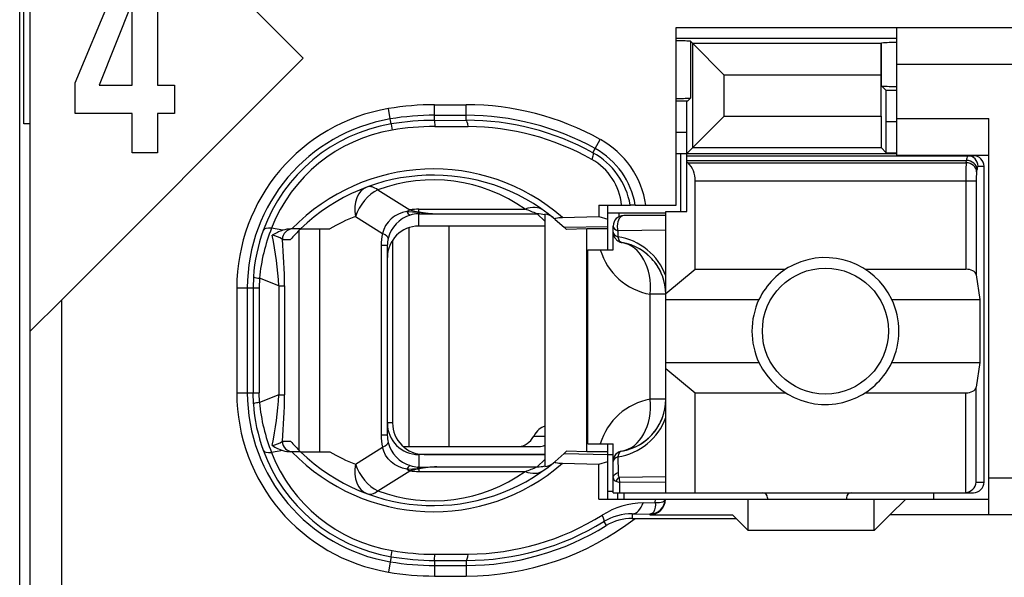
# Model space of a CAD drawing. Extents: x 0 to 183, y 0 to 176.
# Tile 3 of 32: x 0.5 to 9.87, y 36.56 to 41.88. Entities that reach past the tile are written whole.
import ezdxf

# ---------------------------------------------------------------- set-up
doc = ezdxf.new("R2010")
doc.units = 0
doc.header["$LTSCALE"] = 11.495753
doc.header["$MEASUREMENT"] = 0
doc.layers.get('0').update_dxf_attribs({"linetype": 'CONTINUOUS'})

msp = doc.modelspace()

# ---------------------------------------------------------------- linework, layer by layer
at = {"color": 7, "linetype": 'CONTINUOUS'}
for p, q in [((0.5001, 20.6504), (0.5001, 141.0491)), ((0.6, 33.7005), (0.6, 50.5008)), ((3.2, 41.5091), (0.6004, 44.1088)), ((0.5404, 40.8842), (0.5404, 43.3171)), ((1.0291, 41.2745), (1.4999, 42.409)), ((1.8135, 42.409), (1.8135, 41.2514)), ((1.5684, 42.0328), (1.2565, 41.2514)), ((1.5721, 41.2514), (1.5721, 42.0328)), ((6.7502, 40.1104), (6.7502, 41.8006)), ((6.7502, 41.8006), (11.8, 41.8006)), ((8.85, 40.5858), (8.85, 41.8006)), ((6.7502, 41.7007), (8.85, 41.7007)), ((6.8866, 41.671), (6.9073, 41.6497)), ((6.8866, 41.671), (6.8866, 41.1301)), ((6.9073, 41.6497), (7.2077, 41.3493)), ((6.9073, 40.6575), (6.9073, 41.6497)), ((8.7012, 41.6497), (6.9073, 41.6497)), ((8.7008, 41.3493), (8.7012, 41.6497)), ((8.7029, 41.6517), (8.7012, 41.6497)), ((8.7029, 41.6517), (8.7049, 41.6538)), ((8.7049, 41.2459), (8.7049, 41.6538)), ((3.2, 41.5091), (0.9001, 39.2092)), ((11.8, 41.4505), (8.85, 41.4505)), ((7.2077, 40.9579), (7.2077, 41.3493)), ((8.7008, 41.3493), (7.2077, 41.3493)), ((8.7008, 40.9579), (8.7008, 41.3493)), ((1.0291, 40.983), (1.0291, 41.2745)), ((1.2565, 41.2514), (1.5721, 41.2514)), ((1.8135, 41.2514), (1.9741, 41.2514)), ((1.9741, 41.2514), (1.9741, 40.983)), ((8.7487, 41.2018), (8.7049, 41.2459)), ((8.7501, 40.9021), (8.7487, 41.2018)), ((8.85, 41.2018), (8.7487, 41.2018)), ((4.4503, 40.9172), (4.4503, 41.0661)), ((4.4503, 41.0661), (4.75, 41.0661)), ((4.75, 40.9179), (4.75, 41.0661)), ((6.8567, 41.1005), (6.7502, 41.1005)), ((6.8501, 40.8008), (6.8515, 41.1005)), ((6.8567, 41.1005), (6.8866, 41.1301)), ((1.5721, 40.983), (1.0291, 40.983)), ((1.5721, 40.6093), (1.5721, 40.983)), ((1.8135, 40.983), (1.8135, 40.6093)), ((1.9741, 40.983), (1.8135, 40.983)), ((4.0279, 40.931), (4.0113, 41.0296)), ((4.4503, 40.9662), (4.75, 40.9662)), ((0.6, 40.8842), (0.5404, 40.8842)), ((4.0361, 40.8828), (4.0279, 40.931)), ((4.0361, 40.8821), (4.0451, 40.8249)), ((4.4503, 40.9172), (4.75, 40.9179)), ((4.4503, 40.9166), (4.4509, 40.8587)), ((6.8501, 40.6003), (7.2077, 40.9579)), ((7.2077, 40.9579), (8.7008, 40.9579)), ((8.7008, 40.9579), (8.7012, 40.6575)), ((8.7501, 40.6086), (8.7501, 40.9021)), ((8.85, 40.9021), (8.7501, 40.9021)), ((8.85, 40.9359), (9.725, 40.9359)), ((9.725, 37.1607), (9.725, 40.9359)), ((4.4509, 40.8587), (4.7707, 40.858)), ((6.8501, 40.8008), (6.7502, 40.8008)), ((6.8501, 40.0505), (6.8501, 40.8008)), ((5.9792, 40.6478), (6.0277, 40.7353)), ((1.8135, 40.6093), (1.5721, 40.6093)), ((5.9575, 40.6086), (5.9792, 40.6478)), ((6.7502, 40.6003), (8.85, 40.6003)), ((6.795, 40.0505), (6.795, 40.6003)), ((6.9073, 40.6575), (8.7012, 40.6575)), ((8.7501, 40.6086), (8.7012, 40.6575)), ((8.7501, 40.6086), (8.85, 40.6086)), ((6.8501, 40.5803), (9.58, 40.5803)), ((6.8501, 40.5362), (9.5142, 40.5362)), ((6.8601, 40.5142), (6.8501, 40.5224)), ((6.8601, 40.5142), (9.5108, 40.5142)), ((8.85, 40.5858), (9.725, 40.5858)), ((9.5108, 40.5142), (9.5142, 40.5362)), ((9.6103, 40.4273), (9.6138, 40.4501)), ((9.6238, 40.4804), (9.6803, 40.4804)), ((9.6803, 37.4708), (9.6803, 40.4804)), ((6.93, 39.4993), (6.93, 40.3406)), ((6.93, 40.3406), (9.6058, 40.3406)), ((9.5063, 40.3406), (9.5063, 39.4993)), ((9.6058, 40.3406), (9.6058, 39.4469)), ((3.9101, 40.2551), (4.2156, 40.0642)), ((4.144, 40.0388), (4.105, 40.0236)), ((4.185, 40.0484), (4.144, 40.0388)), ((4.185, 40.0484), (4.2911, 40.0436)), ((4.2911, 40.0436), (4.3001, 40.047)), ((4.2911, 40.0436), (4.2911, 40.0277)), ((4.3052, 40.0415), (4.2911, 40.0436)), ((4.3001, 40.0277), (4.2911, 40.0277)), ((4.3001, 40.047), (4.3001, 40.0711)), ((4.3001, 40.0711), (5.3122, 40.0711)), ((4.3001, 39.9106), (4.3001, 40.0277)), ((4.3001, 40.0277), (4.4699, 40.027)), ((4.3052, 40.0415), (4.3004, 40.0284)), ((4.4699, 40.027), (5.4256, 40.027)), ((5.5, 39.9581), (5.4256, 40.027)), ((5.5, 40.025), (5.5, 37.6189)), ((6.014, 40.1104), (6.015, 40.0009)), ((6.014, 40.1104), (6.312, 40.1104)), ((6.0994, 40.0353), (6.6503, 40.0353)), ((6.1001, 39.6853), (6.1001, 40.1104)), ((6.2045, 40.0353), (6.2045, 39.9995)), ((6.3127, 40.1104), (6.3137, 40.1104)), ((6.3599, 40.1104), (6.3141, 40.1104)), ((6.3602, 40.1104), (6.7502, 40.1104)), ((6.6503, 37.3709), (6.6503, 40.0505)), ((6.6503, 40.0505), (6.8501, 40.0505)), ((3.6979, 40.0009), (3.9552, 39.8396)), ((4.0069, 39.9492), (3.9838, 39.9154)), ((4.0355, 39.9788), (4.0069, 39.9492)), ((4.0685, 40.0036), (4.0355, 39.9788)), ((4.105, 40.0236), (4.0685, 40.0036)), ((5.5988, 39.974), (5.6836, 39.8989)), ((5.6671, 39.9933), (6.015, 40.0009)), ((6.015, 40.0015), (6.1001, 39.9767)), ((6.6503, 40.0105), (6.25, 40.0105)), ((3.0043, 39.8706), (2.8982, 39.8913)), ((3.1738, 39.883), (3.0808, 39.883)), ((3.1618, 37.7726), (3.1618, 39.8706)), ((3.1742, 39.883), (3.4519, 39.883)), ((3.3561, 37.7609), (3.3561, 39.883)), ((3.9662, 39.8789), (3.9552, 39.8396)), ((3.9838, 39.9154), (3.9662, 39.8789)), ((4.2036, 39.8948), (4.2036, 37.8105)), ((5.5, 39.9106), (4.3001, 39.9106)), ((4.5853, 39.9106), (4.5853, 37.8105)), ((5.6836, 39.8989), (6.1001, 39.9078)), ((5.6836, 39.8989), (5.7001, 39.883)), ((5.7005, 39.883), (5.7046, 39.8789)), ((5.8999, 39.883), (5.7046, 39.8789)), ((5.8999, 37.7609), (5.8999, 39.883)), ((6.1001, 39.883), (5.8999, 39.883)), ((6.1501, 39.6853), (6.1501, 39.9106)), ((6.1949, 39.8665), (6.1942, 39.8093)), ((6.6503, 39.8727), (6.1949, 39.8665)), ((3.0006, 39.7831), (3.0788, 39.7831)), ((4.0499, 39.7762), (4.0499, 38.0358)), ((3.9414, 39.7246), (3.9414, 37.9186)), ((4, 39.7246), (3.9414, 39.7246)), ((4, 39.7246), (4, 37.9186)), ((5.9103, 37.8353), (5.9103, 39.6853)), ((5.9103, 39.6853), (6.1501, 39.6853)), ((6.6503, 39.2684), (6.93, 39.4993)), ((6.93, 39.4993), (7.792, 39.4993)), ((8.5482, 39.4993), (9.5063, 39.4993)), ((2.7249, 39.4269), (2.7212, 39.3208)), ((2.7828, 39.4138), (2.7797, 39.3208)), ((2.9658, 39.3415), (2.7828, 39.4138)), ((9.6058, 39.4469), (9.6417, 39.2105)), ((2.5668, 39.3208), (2.5668, 38.3231)), ((2.5668, 39.3208), (2.7797, 39.3208)), ((2.6671, 39.3208), (2.6671, 38.3231)), ((2.7212, 39.3208), (2.7212, 38.3231)), ((2.7797, 39.3208), (2.7797, 38.3231)), ((2.9658, 39.3415), (2.9658, 38.3017)), ((2.9658, 39.3415), (3.0212, 39.3415)), ((3.0212, 39.3415), (3.0212, 38.3017)), ((0.6004, 38.9094), (0.9001, 39.2092)), ((0.9001, 33.7005), (0.9001, 39.2092)), ((6.5035, 38.2604), (6.5035, 39.2608)), ((6.6503, 39.2608), (6.5035, 39.2608)), ((6.6503, 39.2105), (7.5381, 39.2105)), ((8.8021, 39.2105), (9.6417, 39.2105)), ((9.6417, 39.2105), (9.6417, 38.6104)), ((6.6503, 38.6104), (7.5381, 38.6104)), ((6.6503, 38.5525), (6.93, 38.3217)), ((8.8021, 38.6104), (9.6417, 38.6104)), ((9.6417, 38.6104), (9.6058, 38.3748)), ((9.6058, 37.4708), (9.6058, 38.3748)), ((2.5668, 38.3231), (2.7797, 38.3231)), ((2.7249, 38.217), (2.7212, 38.3231)), ((2.7828, 38.2301), (2.7797, 38.3231)), ((2.9658, 38.3017), (2.7828, 38.2301)), ((2.9658, 38.3017), (3.0212, 38.3017)), ((6.6503, 38.2604), (6.5035, 38.2604)), ((6.93, 37.3709), (6.93, 38.3217)), ((6.93, 38.3217), (7.792, 38.3217)), ((8.5482, 38.3217), (9.5063, 38.3217)), ((9.5063, 37.3709), (9.5063, 38.3217)), ((4.0499, 38.0358), (4, 38.0358)), ((4, 37.9186), (3.9414, 37.9186)), ((5.3942, 37.9104), (5.5, 37.9104)), ((3.0006, 37.8608), (3.0788, 37.8608)), ((3.6979, 37.643), (3.9552, 37.8036)), ((3.9662, 37.765), (3.9552, 37.8036)), ((4.1516, 37.8105), (5.4459, 37.8105)), ((5.9103, 37.8353), (6.1501, 37.8353)), ((6.1001, 37.3102), (6.1001, 37.8353)), ((6.1501, 37.3709), (6.1501, 37.8353)), ((3.0043, 37.7726), (2.8982, 37.7526)), ((3.1738, 37.7609), (3.0808, 37.7609)), ((3.1742, 37.7609), (3.4519, 37.7609)), ((3.9838, 37.7285), (3.9662, 37.765)), ((4.0069, 37.6947), (3.9838, 37.7285)), ((4.0355, 37.6651), (4.0069, 37.6947)), ((4.3001, 37.7333), (4.3001, 37.6155)), ((5.5, 37.7333), (4.3001, 37.7333)), ((4.35, 37.7354), (5.5, 37.7354)), ((5.5, 37.6858), (5.4256, 37.6168)), ((5.5988, 37.6692), (5.6836, 37.745)), ((5.6836, 37.745), (5.7001, 37.7609)), ((5.6836, 37.745), (6.1001, 37.736)), ((5.7005, 37.7609), (5.7046, 37.765)), ((5.8999, 37.7609), (5.7046, 37.765)), ((6.1001, 37.7609), (5.8999, 37.7609)), ((6.1001, 37.7354), (6.1501, 37.7354)), ((6.1942, 37.7119), (6.1966, 37.5624)), ((4.0685, 37.6403), (4.0355, 37.6651)), ((4.105, 37.6203), (4.0685, 37.6403)), ((4.144, 37.6051), (4.105, 37.6203)), ((4.185, 37.5955), (4.144, 37.6051)), ((4.185, 37.5955), (4.2911, 37.6003)), ((4.2911, 37.6003), (4.2911, 37.6155)), ((4.3001, 37.6155), (4.2911, 37.6155)), ((4.3052, 37.6017), (4.2911, 37.6003)), ((4.2911, 37.6003), (4.3001, 37.5969)), ((4.3001, 37.6155), (4.4699, 37.6168)), ((4.3001, 37.5969), (4.3001, 37.5727)), ((4.3052, 37.6017), (4.3004, 37.6148)), ((4.4699, 37.6168), (5.4256, 37.6168)), ((5.6671, 37.6506), (6.015, 37.6423)), ((6.0119, 37.3102), (6.015, 37.6423)), ((6.015, 37.6423), (6.1001, 37.6671)), ((3.9101, 37.3888), (4.2156, 37.5796)), ((4.3001, 37.5727), (5.3122, 37.5727)), ((6.1501, 37.5163), (6.1514, 37.5245)), ((6.1514, 37.5245), (6.1549, 37.5328)), ((6.1549, 37.5328), (6.1604, 37.5404)), ((6.1604, 37.5404), (6.1676, 37.5473)), ((6.1676, 37.5473), (6.1807, 37.5555)), ((6.1807, 37.5555), (6.1966, 37.5624)), ((6.6503, 37.5218), (6.2055, 37.5169)), ((11.8, 37.5107), (9.725, 37.5107)), ((6.1762, 37.4797), (6.2121, 37.468)), ((6.6503, 37.4722), (6.2121, 37.468)), ((6.2135, 37.3709), (6.2121, 37.468)), ((9.6058, 37.4708), (9.6803, 37.4708)), ((6.0119, 37.3102), (9.725, 37.3102)), ((6.1001, 37.3853), (6.1501, 37.3853)), ((6.1504, 37.3709), (9.58, 37.3709)), ((6.1952, 37.3102), (6.1952, 37.3709)), ((6.25, 37.3709), (6.25, 37.3102)), ((6.5511, 37.2765), (6.5518, 37.3102)), ((6.6396, 37.2964), (6.6437, 37.3102)), ((7.4351, 37.0105), (7.4351, 37.3102)), ((7.6201, 37.3206), (7.6201, 37.3102)), ((8.3701, 37.3206), (8.3701, 37.3102)), ((8.635, 37.0105), (8.635, 37.3102)), ((8.9351, 37.3102), (8.7852, 37.1607)), ((9.2, 37.3709), (9.2, 37.3102)), ((6.436, 37.2751), (6.5511, 37.2765)), ((6.55, 37.2331), (6.5449, 37.2082)), ((6.5514, 37.2538), (6.55, 37.2331)), ((6.5511, 37.2765), (6.5514, 37.2538)), ((6.5511, 37.2765), (6.5917, 37.2765)), ((6.5917, 37.2765), (6.6083, 37.2792)), ((6.6083, 37.2792), (6.6217, 37.2833)), ((6.6217, 37.2833), (6.6324, 37.2896)), ((6.6324, 37.2896), (6.6396, 37.2964)), ((6.3306, 37.169), (6.3306, 37.1256)), ((6.3306, 37.169), (6.5001, 37.1669)), ((6.3306, 37.1256), (7.32, 37.1256)), ((6.509, 37.1683), (6.5001, 37.1669)), ((6.5001, 37.1669), (6.5001, 37.1607)), ((6.5001, 37.1607), (7.2852, 37.1607)), ((6.5245, 37.1752), (6.509, 37.1683)), ((6.5362, 37.189), (6.5245, 37.1752)), ((6.5449, 37.2082), (6.5362, 37.189)), ((7.32, 37.1256), (7.2852, 37.1607)), ((7.32, 37.1256), (7.4351, 37.0105)), ((8.635, 37.0105), (8.7852, 37.1607)), ((11.8, 37.1607), (8.7852, 37.1607)), ((6.0608, 37.096), (6.0846, 37.0574)), ((8.635, 37.0105), (7.4351, 37.0105)), ((4.0361, 36.7611), (4.0279, 36.7128)), ((4.0361, 36.7618), (4.0451, 36.819)), ((4.4503, 36.7266), (4.4509, 36.7845)), ((4.4509, 36.7845), (4.7707, 36.7859)), ((4.0279, 36.7128), (4.0113, 36.6143)), ((4.4503, 36.726), (4.4503, 36.5771)), ((4.4503, 36.726), (4.75, 36.726)), ((4.4503, 36.6777), (4.75, 36.6777)), ((4.75, 36.726), (4.75, 36.5771)), ((4.4503, 36.5771), (4.75, 36.5771))]:
    msp.add_line(p, q, dxfattribs=at)
for centre, radius, start, end in [((4.4521, 38.3875), 2.6786, 90.03939, 99.47112), ((4.7506, 38.4348), 2.6313, 60.96346, 90.0132), ((4.3004, 39.3203), 1.7336, 99.5977, 179.98346), ((4.4498, 38.4154), 2.5507, 89.98957, 99.52108), ((4.7502, 38.4349), 2.5313, 60.95479, 90.00518), ((4.3005, 39.3205), 1.6334, 99.60698, 179.99157), ((4.2986, 39.3296), 1.5753, 99.59129, 159.96453), ((4.4519, 38.3898), 2.5274, 90.03738, 99.46849), ((4.7552, 38.4271), 2.4909, 61.13848, 90.11887), ((4.2954, 39.3462), 1.4998, 99.60796, 158.68716), ((4.4483, 38.4346), 2.4241, 89.9371, 99.57406), ((4.7542, 38.4252), 2.4328, 60.65539, 89.61331), ((5.6114, 39.9838), 0.8592, 8.47277, 61.01267), ((5.6147, 39.9887), 0.7082, 9.89807, 61.08344), ((5.6129, 39.9849), 0.7574, 9.54048, 61.0832), ((5.6741, 40.0577), 0.5584, 5.41699, 60.80314), ((6.7026, 40.3521), 0.227, 357.25765, 45.82642), ((12.4151, 40.3582), 2.9089, 176.92757, 180.34846), ((4.4373, 38.5826), 1.8715, 48.92055, 135.98138), ((10.2171, 40.355), 0.6111, 173.20038, 181.35364), ((4.437, 38.584), 1.8116, 50.10673, 134.18948), ((4.4371, 38.8367), 1.5132, 54.6671, 110.38295), ((4.2977, 39.7716), 0.2562, 91.47486, 107.94773), ((4.5312, 41.6697), 1.6438, 262.09831, 267.86265), ((4.2122, 38.6114), 1.4816, 110.31254, 120.87541), ((6.25, 39.9105), 0.1, 90.04068, 179.95932), ((4.3326, 39.3173), 1.6114, 159.97068, 176.10144), ((4.48, 39.2563), 1.7045, 158.1288, 174.69888), ((3.0808, 39.6417), 0.2413, 89.98331, 108.46049), ((4.286, 38.7213), 1.6078, 133.76807, 138.66614), ((0.0595, 39.216), 2.9089, 2.47122, 12.04576), ((2.8683, 39.5921), 0.2331, 55.32059, 81.07568), ((-1.9534, 39.3299), 4.9746, 0.13262, 5.22694), ((6.1101, 39.2407), 0.5741, 19.80026, 81.58425), ((6.1504, 39.2605), 0.4999, 0.03757, 80.43257), ((6.6024, 39.851), 0.5984, 196.08126, 260.48797), ((6.1507, 39.2609), 0.4994, 40.2061, 60.34871), ((6.1427, 39.2566), 0.5083, 20.23045, 39.99261), ((8.1719, 38.9105), 0.7012, 154.66465, 205.33535), ((8.1711, 38.9105), 0.6987, 334.56849, 25.43151), ((4.2998, 38.3231), 1.733, 180.0013, 260.41871), ((4.2999, 38.3229), 1.6328, 179.99206, 260.40942), ((0.06, 38.4271), 2.9085, 347.95349, 357.52957), ((-1.9494, 38.3138), 4.9707, 354.77081, 359.86107), ((6.6025, 37.6704), 0.5982, 99.51964, 164.00569), ((6.1504, 38.2607), 0.4999, 279.56752, 359.96234), ((4.3221, 38.3243), 1.6008, 183.84471, 200.08317), ((4.4801, 38.3875), 1.7045, 185.30117, 201.87115), ((6.1101, 38.2806), 0.5742, 278.41919, 340.19611), ((6.1425, 38.2648), 0.5086, 320.00846, 339.75726), ((4.3501, 38.0355), 0.3002, 179.95447, 269.98471), ((4.425, 37.9181), 0.4836, 179.93537, 193.70017), ((4.2949, 37.919), 0.295, 180.07707, 193.58742), ((6.1511, 38.2598), 0.4987, 299.63804, 319.80715), ((4.3125, 37.929), 0.3147, 194.58696, 252.67099), ((4.2985, 38.3143), 1.5752, 200.03472, 260.41142), ((4.2945, 38.2965), 1.4985, 201.2846, 260.42028), ((4.4373, 39.0603), 1.8707, 223.99632, 311.10175), ((4.4374, 39.0605), 1.8124, 225.81496, 309.85559), ((4.2098, 39.0274), 1.476, 239.10459, 249.70747), ((4.3441, 37.1452), 0.4531, 95.57557, 106.51346), ((4.4377, 38.8029), 1.5093, 249.53753, 305.40959), ((6.5003, 37.3104), 0.1435, 269.93158, 359.92754), ((6.4509, 36.5241), 0.7512, 91.13226, 122.54707), ((4.7499, 39.2103), 2.6332, 270.00231, 307.65445), ((4.7559, 39.2108), 2.4249, 270.34875, 302.16241), ((6.3201, 36.6732), 0.4959, 88.7847, 121.51239), ((4.7573, 39.207), 2.481, 269.83002, 301.69395), ((4.7496, 39.2146), 2.5369, 270.00801, 301.75073), ((4.4498, 39.1787), 2.4528, 260.29023, 270.01038), ((4.4526, 39.2129), 2.4284, 260.34017, 269.9611), ((4.4498, 39.2283), 2.5506, 260.47853, 270.01051), ((4.4497, 39.1774), 2.6002, 260.29428, 270.0123)]:
    msp.add_arc(centre, radius, start, end, dxfattribs=at)
for points in [[(6.8866, 41.671), (6.8411, 41.6738), (6.7957, 41.6752), (6.7502, 41.6745)], [(8.85, 41.6593), (8.8017, 41.6593), (8.7532, 41.6579), (8.7049, 41.6538)], [(8.7049, 41.2452), (8.7532, 41.2418), (8.8017, 41.2397), (8.85, 41.2404)], [(6.7502, 41.1267), (6.7957, 41.126), (6.8411, 41.1274), (6.8866, 41.1301)], [(4.7707, 40.858), (4.7651, 40.8952), (4.7579, 40.9166), (4.75, 40.9179)], [(9.6103, 40.4273), (9.6079, 40.4742), (9.5642, 40.5121), (9.5108, 40.5142)], [(9.5231, 40.5803), (9.5173, 40.5665), (9.5142, 40.5514), (9.5149, 40.5362)], [(9.6138, 40.4501), (9.6113, 40.4963), (9.5676, 40.5342), (9.5142, 40.5362)], [(9.6238, 40.4804), (9.6238, 40.5355), (9.5793, 40.5803), (9.5242, 40.5803)], [(9.6803, 40.4804), (9.6803, 40.5355), (9.6355, 40.5803), (9.58, 40.5803)], [(9.6227, 40.4804), (9.6169, 40.4714), (9.6141, 40.4604), (9.6144, 40.4501)], [(3.8053, 40.282), (3.7175, 40.2489), (3.673, 40.1332), (3.6979, 40.0009)], [(3.9101, 40.2551), (3.8167, 40.2131), (3.733, 40.1125), (3.6979, 40.0009)], [(3.9101, 40.2551), (3.8722, 40.2833), (3.8357, 40.293), (3.8053, 40.282)], [(4.2156, 40.0642), (4.2053, 40.0594), (4.195, 40.0546), (4.185, 40.0484)], [(4.1857, 40.0484), (4.1919, 40.0333), (4.2036, 40.0215), (4.2184, 40.0146)], [(4.2153, 40.0642), (4.2432, 40.056), (4.2714, 40.0505), (4.3001, 40.047)], [(4.3001, 40.0711), (4.2718, 40.0711), (4.2435, 40.0691), (4.2156, 40.0642)], [(4.3001, 40.047), (4.3562, 40.036), (4.4131, 40.0291), (4.4699, 40.027)], [(5.4855, 40.0615), (5.4404, 40.0939), (5.3777, 40.0973), (5.3122, 40.0711)], [(5.4256, 40.027), (5.3883, 40.0429), (5.3505, 40.0573), (5.3122, 40.0711)], [(5.5, 40.0181), (5.4759, 40.0243), (5.4507, 40.027), (5.4256, 40.027)], [(5.5782, 39.9912), (5.5558, 40.0098), (5.5286, 40.0208), (5.5, 40.025)], [(4.2187, 40.0153), (4.1151, 39.9829), (4.0355, 39.8989), (4.0079, 39.7935)], [(2.8982, 39.8913), (2.8548, 39.894), (2.8259, 39.8858), (2.8187, 39.8692)], [(3.0043, 39.8706), (2.9692, 39.8596), (2.9354, 39.8437), (2.9048, 39.8231)], [(3.0991, 39.883), (3.0447, 39.883), (3.0006, 39.8382), (3.0006, 39.7831)], [(3.9552, 39.8396), (3.9459, 39.8024), (3.9414, 39.7638), (3.9414, 39.7246)], [(4.0082, 39.7935), (4.01, 39.8059), (3.991, 39.8224), (3.9552, 39.8396)], [(4.3001, 39.9106), (4.134, 39.9106), (4, 39.7755), (4.0003, 39.6095)], [(6.1501, 39.9106), (6.1501, 39.8927), (6.167, 39.8761), (6.1949, 39.8665)], [(6.1501, 39.852), (6.1501, 39.8348), (6.1666, 39.8189), (6.1942, 39.8093)], [(6.1501, 39.852), (6.1501, 39.8286), (6.1583, 39.8059), (6.1738, 39.7879)], [(4.0082, 39.7935), (4.0027, 39.7714), (4, 39.748), (4, 39.7246)], [(6.1738, 39.7879), (6.1814, 39.779), (6.1904, 39.7714), (6.2007, 39.7652)], [(6.1942, 39.8093), (6.1993, 39.7776), (6.2142, 39.757), (6.2335, 39.7535)], [(6.2007, 39.7652), (6.2107, 39.7597), (6.2217, 39.7555), (6.2335, 39.7535)], [(6.5035, 39.2608), (6.5249, 39.5123), (6.4088, 39.7239), (6.2335, 39.7535)], [(9.6058, 39.4469), (9.6014, 39.4765), (9.5583, 39.4993), (9.5063, 39.4993)], [(2.7246, 39.4262), (2.7432, 39.4186), (2.7629, 39.4152), (2.7828, 39.4145)], [(9.5063, 38.3217), (9.5583, 38.3217), (9.6014, 38.3444), (9.6058, 38.3748)], [(6.2335, 37.7677), (6.4088, 37.7974), (6.5249, 38.0089), (6.5035, 38.2604)], [(2.7828, 38.2294), (2.7629, 38.2287), (2.7432, 38.2246), (2.7246, 38.2177)], [(4.0003, 38.0344), (4, 37.8683), (4.134, 37.7333), (4.3001, 37.7333)], [(5.5003, 38.0048), (5.4593, 37.9924), (5.4218, 37.9593), (5.3942, 37.9104)], [(5.2544, 37.8105), (5.3077, 37.8125), (5.3584, 37.8484), (5.3942, 37.9104)], [(2.9044, 37.8208), (2.9393, 37.827), (2.972, 37.8401), (3.0009, 37.8601)], [(2.9048, 37.8201), (2.9354, 37.8001), (2.9692, 37.7836), (3.0043, 37.7726)], [(3.0006, 37.8608), (3.0006, 37.8056), (3.0447, 37.7609), (3.0991, 37.7609)], [(3.0788, 37.8608), (3.1091, 37.8263), (3.1408, 37.7932), (3.1738, 37.7609)], [(3.9552, 37.8036), (3.991, 37.8208), (4.01, 37.838), (4.0082, 37.8497)], [(5.4459, 37.8105), (5.4642, 37.8111), (5.4824, 37.816), (5.4996, 37.8242)], [(2.8187, 37.7746), (2.8259, 37.7574), (2.8548, 37.7498), (2.8982, 37.7526)], [(3.0043, 37.7726), (3.0291, 37.765), (3.055, 37.7609), (3.0808, 37.7609)], [(6.2335, 37.7677), (6.1852, 37.7595), (6.1501, 37.7174), (6.1501, 37.6692)], [(6.1942, 37.7119), (6.1666, 37.7023), (6.1501, 37.6864), (6.1501, 37.6692)], [(6.2335, 37.7677), (6.2142, 37.7643), (6.1993, 37.7436), (6.1942, 37.7119)], [(3.6979, 37.643), (3.673, 37.51), (3.7175, 37.3943), (3.8053, 37.3619)], [(3.6979, 37.643), (3.733, 37.5307), (3.8167, 37.4301), (3.9101, 37.3888)], [(4.185, 37.5955), (4.195, 37.5893), (4.2053, 37.5838), (4.2156, 37.5796)], [(4.2184, 37.6286), (4.2036, 37.6224), (4.1919, 37.61), (4.1857, 37.5955)], [(4.2187, 37.6286), (4.2422, 37.621), (4.2663, 37.6162), (4.2911, 37.6155)], [(4.4699, 37.6168), (4.4131, 37.6148), (4.3562, 37.6079), (4.3001, 37.5969)], [(4.4699, 37.6168), (4.4148, 37.6148), (4.36, 37.61), (4.3052, 37.6017)], [(5.3122, 37.5727), (5.3505, 37.5859), (5.3883, 37.601), (5.4256, 37.6168)], [(5.4256, 37.6168), (5.4507, 37.6168), (5.4759, 37.6196), (5.5, 37.6258)], [(5.5, 37.6189), (5.5286, 37.6224), (5.5558, 37.6341), (5.5782, 37.652)], [(4.2156, 37.5796), (4.2435, 37.5748), (4.2718, 37.5727), (4.3001, 37.5727)], [(5.3122, 37.5721), (5.3777, 37.5466), (5.4404, 37.55), (5.4855, 37.5824)], [(6.1501, 37.5163), (6.1494, 37.4997), (6.16, 37.4845), (6.1762, 37.4797)], [(6.2055, 37.5169), (6.1935, 37.5066), (6.1835, 37.4942), (6.1762, 37.4797)], [(6.1966, 37.5617), (6.1955, 37.5466), (6.1986, 37.5307), (6.2055, 37.5169)], [(6.2055, 37.5169), (6.2062, 37.5004), (6.2083, 37.4839), (6.2121, 37.468)], [(9.5063, 37.3709), (9.559, 37.3764), (9.6007, 37.4177), (9.6062, 37.4708)], [(9.58, 37.3709), (9.6355, 37.3709), (9.6803, 37.4156), (9.6803, 37.4708)], [(3.8053, 37.3619), (3.8357, 37.3509), (3.8722, 37.3598), (3.9101, 37.3888)], [(7.6201, 37.3206), (7.6201, 37.3481), (7.5977, 37.3709), (7.5701, 37.3709)], [(8.42, 37.3709), (8.3925, 37.3709), (8.3701, 37.3481), (8.3701, 37.3206)], [(6.3306, 37.169), (6.3744, 37.1704), (6.4146, 37.211), (6.436, 37.2751)], [(6.3306, 37.1256), (6.2438, 37.1263), (6.1587, 37.1022), (6.0846, 37.0574)], [(4.75, 36.726), (4.7579, 36.7266), (4.7651, 36.748), (4.7707, 36.7859)]]:
    msp.add_open_spline(points, degree=3, dxfattribs=at)
for points, knots in [([(5.9575, 40.6086), (5.9585, 40.6072), (5.9602, 40.6024), (5.9602, 40.6024), (5.9602, 40.6024), (5.9602, 40.5962), (5.9602, 40.5962), (5.9602, 40.5962), (5.9568, 40.5769), (5.9568, 40.5769), (5.9568, 40.5769), (5.9465, 40.5459), (5.9465, 40.5459)], [0, 0, 0, 0, 1, 1, 1, 2, 2, 2, 3, 3, 3, 4, 4, 4, 4]), ([(5.5988, 39.974), (5.5988, 39.974), (5.5961, 39.9774), (5.5961, 39.9774), (5.5957, 39.9795), (5.5961, 39.9809), (5.5961, 39.9809), (5.5968, 39.9822), (5.5988, 39.9836), (5.5988, 39.9836), (5.5988, 39.9836), (5.604, 39.9864), (5.604, 39.9864), (5.604, 39.9864), (5.6195, 39.9898), (5.6195, 39.9898), (5.6195, 39.9898), (5.634, 39.9912), (5.634, 39.9912), (5.634, 39.9912), (5.6671, 39.9933), (5.6671, 39.9933)], [0, 0, 0, 0, 1, 1, 1, 2, 2, 2, 3, 3, 3, 4, 4, 4, 5, 5, 5, 6, 6, 6, 7, 7, 7, 7]), ([(6.25, 40.0105), (6.2162, 40.0105), (6.1887, 39.9657), (6.1887, 39.9106), (6.1887, 39.8954), (6.1907, 39.8803), (6.1949, 39.8665)], [0, 0, 0, 0, 1, 1, 1, 2, 2, 2, 2]), ([(8.8021, 39.2105), (8.6364, 39.5599), (8.2192, 39.708), (7.8702, 39.5426), (7.7245, 39.4737), (7.6073, 39.3559), (7.5381, 39.2105)], [0, 0, 0, 0, 1, 1, 1, 2, 2, 2, 2]), ([(8.7701, 38.9108), (8.7701, 39.2423), (8.5014, 39.5103), (8.1703, 39.5103), (7.8388, 39.5103), (7.5701, 39.2423), (7.5701, 38.9108), (7.5701, 38.5794), (7.8388, 38.3107), (8.1703, 38.3107), (8.5014, 38.3107), (8.7701, 38.5794), (8.7701, 38.9108), (8.7701, 38.9108), (8.7701, 38.9108), (8.7701, 38.9108)], [0, 0, 0, 0, 1, 1, 1, 2, 2, 2, 3, 3, 3, 4, 4, 4, 5, 5, 5, 5]), ([(7.5381, 38.6104), (7.7038, 38.2618), (8.121, 38.1129), (8.47, 38.2783), (8.6157, 38.3479), (8.7328, 38.465), (8.8021, 38.6104)], [0, 0, 0, 0, 1, 1, 1, 2, 2, 2, 2]), ([(5.5988, 37.6692), (5.5988, 37.6692), (5.5961, 37.6658), (5.5961, 37.6658), (5.5957, 37.6644), (5.5961, 37.663), (5.5961, 37.663), (5.5968, 37.6616), (5.5988, 37.6596), (5.5988, 37.6596), (5.5988, 37.6596), (5.604, 37.6575), (5.604, 37.6575), (5.604, 37.6575), (5.6195, 37.654), (5.6195, 37.654), (5.6195, 37.654), (5.634, 37.652), (5.634, 37.652), (5.634, 37.652), (5.6671, 37.6506), (5.6671, 37.6506)], [0, 0, 0, 0, 1, 1, 1, 2, 2, 2, 3, 3, 3, 4, 4, 4, 5, 5, 5, 6, 6, 6, 7, 7, 7, 7]), ([(6.5001, 37.1607), (6.5814, 37.1607), (6.6475, 37.2269), (6.6475, 37.3081), (6.6475, 37.3089), (6.6475, 37.3096), (6.6475, 37.3102)], [0, 0, 0, 0, 1, 1, 1, 2, 2, 2, 2]), ([(6.0608, 37.096), (6.0619, 37.0973), (6.0632, 37.1015), (6.0632, 37.1015), (6.0632, 37.1015), (6.0629, 37.1083), (6.0629, 37.1083), (6.0629, 37.1083), (6.0584, 37.127), (6.0584, 37.127), (6.0584, 37.127), (6.0467, 37.158), (6.0467, 37.158)], [0, 0, 0, 0, 1, 1, 1, 2, 2, 2, 3, 3, 3, 4, 4, 4, 4])]:
    msp.add_open_spline(points, degree=3, knots=knots, dxfattribs=at)

doc.saveas('drawing.dxf')
